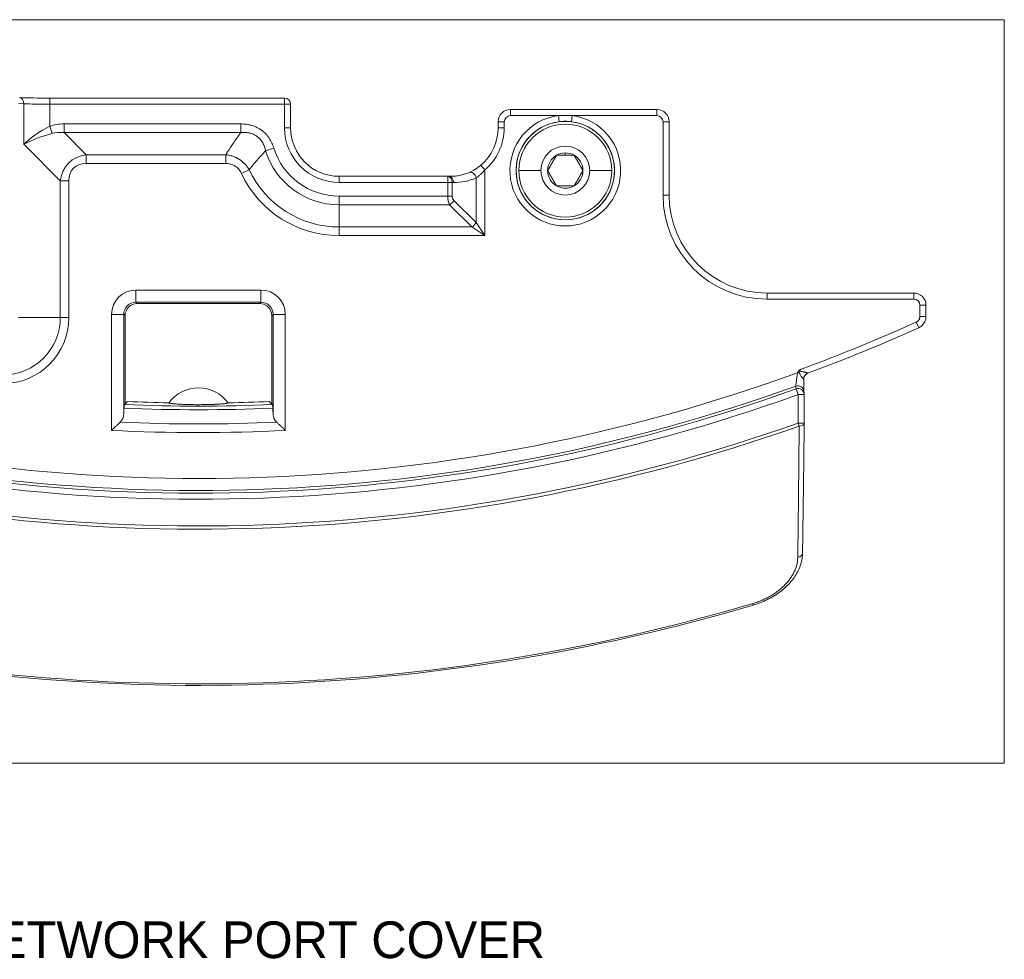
# Model space of a CAD drawing. Header units: millimetres. Extents: x 35 to 1401, y 51 to 818.
# Tile 9 of 22: x 531 to 612, y 436 to 512. Entities that reach past the tile are written whole.
import ezdxf

# ---------------------------------------------------------------- set-up
doc = ezdxf.new("R2010")
doc.units = ezdxf.units.MM
doc.layers.add('1', color=7, linetype='Continuous', true_color=0xffffff)
doc.styles.add('cadds4', font='txt')

msp = doc.modelspace()

# ---------------------------------------------------------------- linework, layer by layer
at = {"layer": '1', "color": 8, "linetype": 'Continuous', "lineweight": 18}
for p, q in [((611.906, 512.429), (476.093, 512.429)), ((611.906, 512.429), (611.906, 451.671)), ((476.093, 451.671), (611.906, 451.671))]:
    msp.add_line(p, q, dxfattribs=at)
at = {"layer": '1', "color": 155, "linetype": 'Continuous', "lineweight": 18}
for p, q in [((553.042, 506.024), (533.851, 506.024)), ((533.851, 506.024), (533.851, 505.524)), ((553.042, 506.024), (553.042, 506.023)), ((553.042, 506.024), (553.042, 505.524)), ((531.73, 505.559), (531.302, 505.574)), ((531.73, 502.255), (531.73, 505.559)), ((553.042, 505.524), (533.851, 505.524)), ((533.851, 505.524), (533.851, 503.719)), ((553.542, 505.524), (553.042, 505.524)), ((553.042, 503.597), (553.042, 505.524)), ((553.542, 505.524), (553.542, 503.597)), ((571.517, 505.088), (583.5, 505.088)), ((571.517, 504.588), (571.517, 505.088)), ((583.5, 505.088), (583.5, 504.588)), ((570.518, 503.597), (570.518, 504.088)), ((570.518, 504.088), (571.018, 504.088)), ((571.018, 504.088), (571.018, 503.597)), ((575.441, 504.588), (571.517, 504.588)), ((575.441, 504.588), (575.504, 504.093)), ((576.513, 504.093), (576.576, 504.588)), ((583.5, 504.588), (576.576, 504.588)), ((584.5, 504.088), (584, 504.088)), ((584, 498.097), (584, 504.088)), ((584.5, 504.088), (584.5, 498.097)), ((534.063, 503.141), (533.851, 503.719)), ((535.023, 503.911), (549.479, 503.911)), ((535.023, 503.204), (535.023, 503.911)), ((549.479, 503.204), (535.023, 503.204)), ((535.023, 503.204), (536.837, 501.39)), ((549.479, 503.204), (549.479, 503.911)), ((553.542, 503.597), (553.042, 503.597)), ((571.018, 503.597), (570.518, 503.597)), ((534.716, 499.269), (531.73, 502.255)), ((551.503, 501.717), (552.178, 501.928)), ((536.837, 500.683), (536.837, 501.39)), ((536.837, 501.39), (548.241, 501.39)), ((548.241, 500.683), (548.241, 501.39)), ((576.009, 501.347), (576.009, 501.541)), ((548.241, 500.683), (536.837, 500.683)), ((549.523, 499.867), (550.163, 500.166)), ((569.423, 500.157), (569.1, 500.538)), ((569.423, 500.157), (569.423, 494.783)), ((572.209, 500.097), (574.009, 500.097)), ((579.809, 500.097), (578.009, 500.097)), ((535.423, 499.269), (534.716, 499.269)), ((534.716, 488.097), (534.716, 499.269)), ((535.423, 499.269), (535.423, 488.097)), ((557.509, 499.63), (566.402, 499.63)), ((557.509, 499.63), (557.509, 499.13)), ((566.41, 499.63), (566.402, 499.63)), ((566.402, 499.13), (566.402, 499.63)), ((566.517, 499.628), (566.41, 499.63)), ((568.716, 495.844), (568.716, 499.495)), ((566.402, 499.13), (557.509, 499.13)), ((566.755, 499.13), (566.402, 499.13)), ((566.402, 498.011), (566.402, 499.13)), ((566.862, 499.128), (566.755, 499.13)), ((566.755, 499.13), (566.755, 498.011)), ((557.509, 497.304), (557.509, 498.011)), ((557.509, 498.011), (566.402, 498.011)), ((566.755, 498.011), (566.402, 498.011)), ((566.902, 497.658), (568.716, 495.844)), ((584.5, 498.097), (584, 498.097)), ((557.509, 497.304), (557.509, 495.49)), ((566.548, 497.304), (557.509, 497.304)), ((568.362, 495.49), (566.548, 497.304)), ((557.509, 494.783), (557.509, 495.49)), ((557.509, 495.49), (568.362, 495.49)), ((569.423, 494.783), (568.362, 495.49)), ((568.716, 495.844), (569.423, 494.783)), ((569.423, 494.783), (557.509, 494.783)), ((540.9, 489.336), (540.9, 490.335)), ((540.9, 490.335), (551.118, 490.335)), ((551.118, 490.335), (551.118, 489.336)), ((592.509, 490.088), (604.5, 490.088)), ((592.509, 490.088), (592.509, 489.588)), ((604.5, 489.588), (592.509, 489.588)), ((604.5, 490.088), (604.5, 489.588)), ((540.9, 489.336), (541.007, 489.229)), ((551.118, 489.336), (540.9, 489.336)), ((541.007, 489.229), (551.01, 489.229)), ((551.01, 489.229), (551.118, 489.336)), ((605.5, 489.088), (605, 489.088)), ((605, 488.164), (605, 489.088)), ((605.5, 489.088), (605.5, 488.164)), ((531.302, 488.097), (534.716, 488.097)), ((535.423, 488.097), (534.716, 488.097)), ((539.901, 488.338), (538.903, 488.338)), ((538.903, 478.864), (538.903, 488.338)), ((540.009, 488.23), (539.901, 488.338)), ((539.901, 488.338), (539.901, 480.18)), ((540.009, 481.019), (540.009, 488.23)), ((552.116, 488.338), (552.009, 488.23)), ((552.009, 488.23), (552.009, 481.019)), ((552.116, 480.18), (552.116, 488.338)), ((553.115, 488.338), (552.116, 488.338)), ((553.115, 488.338), (553.115, 478.864)), ((605.5, 488.164), (605, 488.164)), ((604.91, 487.253), (604.705, 487.709)), ((595.044, 481.788), (594.877, 482.252)), ((595.044, 481.788), (595.544, 481.788)), ((595.044, 479.465), (595.044, 481.788)), ((595.543, 481.788), (595.543, 479.465)), ((595.543, 479.465), (595.044, 479.465)), ((595.132, 479.216), (595.044, 479.465)), ((591.346, 464.712), (591.383, 464.586))]:
    msp.add_line(p, q, dxfattribs=at)
msp.add_circle((576.009, 500.097), 4.025, dxfattribs=at)
for centre, radius, start, end in [((553.042, 505.524), 0.5, 0, 90), ((576.009, 500.097), 4.527, 97.19979, 82.80021), ((576.009, 500.097), 4.028, 97.19979, 82.80021), ((557.509, 503.597), 4.467, 180, 270), ((557.509, 503.597), 3.967, 180, 270), ((566.509, 503.597), 4.009, 310.26611, 360), ((566.509, 503.597), 4.509, 310.26611, 0), ((576.009, 500.097), 3.8, 90, 180), ((576.009, 500.097), 3.8, 0, 90), ((557.509, 503.597), 6.293, 197.38587, 270), ((557.509, 503.597), 5.586, 197.38587, 270), ((576.009, 500.097), 2, 0, 180), ((576.009, 500.097), 1.443, 120, 180), ((576.009, 500.097), 1.443, 90, 120), ((576.009, 500.097), 1.443, 60, 90), ((576.009, 500.097), 1.443, 0, 60), ((557.509, 503.597), 8.107, 205.03528, 270), ((576.009, 500.097), 3.8, 180, 270), ((576.009, 500.097), 2, 180, 0), ((576.009, 500.097), 1.443, 180, 240), ((576.009, 500.097), 3.8, 270, 0), ((576.009, 500.097), 1.443, 300, 0), ((557.509, 503.597), 8.814, 205.03528, 270), ((576.009, 500.097), 1.443, 240, 300), ((567.255, 498.011), 0.5, 180, 225), ((592.509, 498.097), 8.509, 180, 270), ((592.509, 498.097), 8.009, 180, 270), ((530.009, 488.097), 5.414, 270, 0), ((530.009, 488.097), 4.707, 270, 0), ((546.009, 618.097), 142.991, 290.19191, 294.23563), ((546.009, 618.097), 143.491, 290.31503, 294.23563), ((546.009, 618.097), 143.161, 254.47, 290.01162), ((546.009, 618.097), 143.491, 290.31528, 290.3163), ((546.009, 618.097), 144.146, 254.43617, 289.80775), ((546.009, 479.347), 3, 36.20278, 143.81642), ((546.009, 618.097), 144.86, 254.42372, 289.78534), ((546.009, 618.097), 144.368, 254.42372, 289.78534), ((595.044, 481.788), 0.5, 0, 5.50507), ((546.009, 618.097), 137.548, 267.46607, 272.53393), ((546.009, 618.097), 137.256, 267.47503, 272.52497), ((546.009, 618.097), 137, 267.57765, 268.98736), ((546.009, 618.097), 137, 271.01264, 272.42235), ((546.009, 618.097), 147.312, 254.60598, 289.47894), ((546.009, 618.097), 147.048, 254.60598, 289.47894), ((546.009, 618.097), 138.707, 267.35579, 272.64421), ((546.009, 618.097), 139.414, 267.07827, 272.92173), ((546.009, 618.097), 160.076, 257.31263, 286.46645), ((546.009, 618.097), 159.946, 257.31263, 286.46645)]:
    msp.add_arc(centre, radius, start, end, dxfattribs=at)
for centre, major_axis, ratio, start_param, end_param in [((533.851, 506.145), (-3.5, 0), 0.034921, 0.785398, 1.570796), ((531.376, 505.559), (-0.017, -0.5), 0.706891, 1.595477, 3.141568), ((533.851, 505.646), (-3, 0), 0.040741, 0.785398, 1.570796), ((571.518, 504.088), (-0.707, 0.707), 1, 5.497939, 7.068431), ((583.5, 504.088), (-0.707, -0.707), 1, 2.356347, 3.926839), ((571.518, 504.088), (-0.354, 0.354), 0.999695, 5.497939, 7.068431), ((583.5, 504.088), (0.354, 0.354), 0.999695, 5.497939, 7.068431), ((533.851, 502.255), (-2.926, -1.751), 0.377733, 4.490113, 5.275511), ((537.851, 498.255), (-4.899, 4.899), 0.57735, 5.759587, 6.021386), ((537.851, 498.255), (-4.491, 4.491), 0.472377, 5.759587, 6.021386), ((533.851, 502.255), (-3.21, -1.001), 0.23534, 4.573409, 5.358807), ((538.251, 497.855), (-2.858, 2.858), 0.742307, 5.759587, 6.806784), ((538.251, 497.855), (-2.449, 2.449), 0.57735, 5.759587, 6.806784), ((568.362, 499.495), (0.199, -0.459), 0.67616, 1.286143, 3.165283), ((566.402, 499.13), (0.009, 0.5), 0.707053, 4.72473, 6.28318), ((566.509, 499.128), (-0.009, -0.5), 0.707053, 1.583137, 3.141588), ((566.94, 503.597), (-4.47, 0), 0.999848, 1.55334, 1.979257), ((566.902, 498.011), (0, 1), 0.5, 1.570796, 2.356194), ((566.548, 497.658), (0.354, 0.354), 0.57735, 4.18879, 5.235988), ((568.362, 495.844), (0.354, 0.354), 0.57735, 4.18879, 5.235988), ((540.905, 488.332), (1.418, -1.418), 0.997265, 2.357564, 3.925621), ((551.112, 488.332), (-1.418, -1.418), 0.997265, 2.357564, 3.925621), ((604.5, 489.088), (-0.707, -0.707), 1, 2.356347, 3.926839), ((604.5, 489.088), (0.354, 0.354), 0.999695, 5.497939, 7.068431), ((540.905, 488.332), (-0.713, 0.713), 0.991846, 5.499157, 7.067214), ((541.01, 488.227), (0.709, -0.709), 0.997265, 2.357564, 3.925621), ((551.007, 488.227), (-0.709, -0.709), 0.997265, 2.357564, 3.925621), ((551.112, 488.332), (-0.713, -0.713), 0.991846, 2.357564, 3.925621), ((596.001, 483.065), (-0.487, 0.115), 0.99715, 5.298439, 6.516613), ((596, 483.063), (0.286, 0.41), 0.999774, 0.962786, 1.390065), ((595.022, 482.017), (0.498, 0.048), 0.983844, 0.006894, 1.816564), ((595.044, 481.788), (0.498, 0.048), 0.983847, 0.000015, 1.816169), ((595.044, 479.465), (-0.5, 0.005), 0.504012, 1.752828, 3.161801), ((594.907, 468.823), (-0.5, 0.008), 0.67582, 1.800113, 3.165273)]:
    msp.add_ellipse(centre, major_axis=major_axis, ratio=ratio, start_param=start_param, end_param=end_param, dxfattribs=at)
for points, degree, knots in [([(575.441, 504.588), (575.63, 504.6), (575.819, 504.606), (576.103, 504.606), (576.198, 504.605), (576.387, 504.599), (576.482, 504.594), (576.576, 504.588)], 3, [0, 0, 0, 0, 0.5, 0.5, 0.75, 0.75, 1, 1, 1, 1]), ([(548.241, 501.39), (548.436, 501.696), (548.636, 502.001), (549.048, 502.606), (549.26, 502.906), (549.479, 503.204)], 3, [0, 0, 0, 0, 0.5, 0.5, 1, 1, 1, 1]), ([(549.479, 503.911), (549.631, 503.911), (549.781, 503.902), (550.005, 503.872), (550.079, 503.859), (550.19, 503.835), (550.227, 503.827), (550.3, 503.808), (550.337, 503.798), (550.518, 503.745), (550.658, 503.691), (550.86, 503.592), (550.926, 503.556), (551.007, 503.507), (551.023, 503.497), (551.055, 503.477), (551.071, 503.467), (551.118, 503.435), (551.149, 503.413), (551.301, 503.302), (551.412, 503.203), (551.566, 503.04), (551.615, 502.984), (551.685, 502.895), (551.708, 502.865), (551.753, 502.804), (551.775, 502.773), (551.88, 502.616), (551.952, 502.485), (552.079, 502.213), (552.133, 502.073), (552.178, 501.928)], 3, [0, 0, 0, 0, 0.125, 0.125, 0.1875, 0.1875, 0.21875, 0.21875, 0.25, 0.25, 0.375, 0.375, 0.4375, 0.4375, 0.453125, 0.453125, 0.46875, 0.46875, 0.5, 0.5, 0.625, 0.625, 0.6875, 0.6875, 0.71875, 0.71875, 0.75, 0.75, 0.875, 0.875, 1, 1, 1, 1]), ([(551.503, 501.717), (551.479, 501.831), (551.449, 501.943), (551.371, 502.16), (551.324, 502.265), (551.252, 502.393), (551.237, 502.418), (551.206, 502.467), (551.157, 502.541), (551.068, 502.655), (550.987, 502.739), (550.922, 502.799), (550.9, 502.818), (550.854, 502.855), (550.808, 502.891), (550.759, 502.924), (550.71, 502.956), (550.685, 502.971), (550.608, 503.015), (550.556, 503.04), (550.397, 503.109), (550.287, 503.144), (550.145, 503.175), (550.116, 503.18), (550.058, 503.19), (550.029, 503.194), (549.943, 503.205), (549.885, 503.21), (549.711, 503.218), (549.595, 503.215), (549.479, 503.204)], 3, [0, 0, 0, 0, 0.125, 0.125, 0.25, 0.25, 0.28125, 0.28125, 0.3125, 0.375, 0.4375, 0.4375, 0.46875, 0.46875, 0.5, 0.53125, 0.53125, 0.5625, 0.5625, 0.625, 0.625, 0.75, 0.75, 0.78125, 0.78125, 0.8125, 0.8125, 0.875, 0.875, 1, 1, 1, 1]), ([(551.503, 501.717), (551.384, 501.593), (551.268, 501.468), (551.038, 501.214), (550.924, 501.086), (550.59, 500.698), (550.374, 500.434), (550.163, 500.166)], 3, [0, 0, 0, 0, 0.25, 0.25, 0.5, 0.5, 1, 1, 1, 1]), ([(548.241, 501.39), (548.34, 501.381), (548.438, 501.366), (548.632, 501.326), (548.727, 501.3), (548.914, 501.237), (549.005, 501.2), (549.117, 501.147), (549.139, 501.136), (549.183, 501.113), (549.249, 501.078), (549.312, 501.04), (549.437, 500.961), (549.516, 500.903), (549.63, 500.809), (549.667, 500.776), (549.722, 500.725), (549.74, 500.708), (549.775, 500.673), (549.861, 500.585), (549.941, 500.491), (550.059, 500.334), (550.113, 500.252), (550.163, 500.166)], 3, [0, 0, 0, 0, 0.125, 0.125, 0.25, 0.25, 0.375, 0.375, 0.40625, 0.40625, 0.4375, 0.5, 0.5, 0.625, 0.625, 0.6875, 0.6875, 0.71875, 0.71875, 0.75, 0.875, 0.875, 1, 1, 1, 1]), ([(576.009, 501.347), (575.828, 501.347), (575.637, 501.347), (575.472, 501.347), (575.287, 501.347)], 2, [0, 0, 0, 0.5, 0.5, 1, 1, 1]), ([(576.73, 501.347), (576.548, 501.347), (576.38, 501.347), (576.192, 501.347), (576.009, 501.347)], 2, [0, 0, 0, 0.5, 0.5, 1, 1, 1]), ([(549.523, 499.867), (549.494, 499.928), (549.462, 499.987), (549.391, 500.1), (549.352, 500.155), (549.298, 500.219), (549.287, 500.232), (549.264, 500.257), (549.252, 500.269), (549.217, 500.305), (549.193, 500.328), (549.118, 500.394), (549.064, 500.435), (548.98, 500.488), (548.951, 500.505), (548.892, 500.537), (548.861, 500.552), (548.769, 500.592), (548.705, 500.614), (548.576, 500.649), (548.51, 500.662), (548.376, 500.679), (548.309, 500.683), (548.241, 500.683)], 3, [0, 0, 0, 0, 0.125, 0.125, 0.25, 0.25, 0.28125, 0.28125, 0.3125, 0.3125, 0.375, 0.375, 0.5, 0.5, 0.5625, 0.5625, 0.625, 0.625, 0.75, 0.75, 0.875, 0.875, 1, 1, 1, 1]), ([(568.156, 499.951), (568.223, 499.979), (568.294, 500.013), (568.408, 500.071), (568.447, 500.092), (568.508, 500.125), (568.528, 500.137), (568.569, 500.161), (568.589, 500.173), (568.692, 500.235), (568.774, 500.289), (568.877, 500.363), (568.898, 500.378), (568.939, 500.409), (569, 500.456), (569.06, 500.505), (569.1, 500.538)], 3, [0, 0, 0, 0, 0.25, 0.25, 0.375, 0.375, 0.4375, 0.4375, 0.5, 0.5, 0.75, 0.75, 0.8125, 0.8125, 0.875, 1, 1, 1, 1]), ([(569.423, 500.157), (569.396, 500.123), (569.369, 500.089), (569.313, 500.023), (569.284, 499.991), (569.197, 499.895), (569.137, 499.835), (569.046, 499.75), (569.015, 499.723), (568.953, 499.67), (568.922, 499.645), (568.861, 499.597), (568.831, 499.575), (568.773, 499.533), (568.744, 499.514), (568.716, 499.495)], 3, [0, 0, 0, 0, 0.125, 0.125, 0.25, 0.25, 0.5, 0.5, 0.625, 0.625, 0.75, 0.75, 0.875, 0.875, 1, 1, 1, 1]), ([(566.509, 499.628), (566.648, 499.626), (566.787, 499.63), (566.995, 499.648), (567.064, 499.656), (567.203, 499.675), (567.272, 499.687), (567.479, 499.726), (567.616, 499.761), (567.887, 499.844), (568.022, 499.893), (568.156, 499.951)], 3, [0, 0, 0, 0, 0.25, 0.25, 0.375, 0.375, 0.5, 0.5, 0.75, 0.75, 1, 1, 1, 1]), ([(575.287, 498.847), (575.471, 498.847), (575.637, 498.847), (575.826, 498.847), (576.19, 498.847), (576.38, 498.847), (576.546, 498.847), (576.73, 498.847)], 2, [0, 0, 0, 0.25, 0.25, 0.5, 0.75, 0.75, 1, 1, 1]), ([(604.705, 487.709), (604.727, 487.718), (604.769, 487.741), (604.807, 487.769), (604.835, 487.793), (604.844, 487.801), (604.861, 487.818), (604.869, 487.827), (604.892, 487.854), (604.907, 487.873), (604.926, 487.903), (604.932, 487.913), (604.944, 487.934), (604.949, 487.945), (604.964, 487.977), (604.981, 488.022), (604.991, 488.069), (604.998, 488.116), (605, 488.14), (605, 488.164)], 3, [0, 0, 0, 0, 0.125, 0.25, 0.25, 0.3125, 0.3125, 0.375, 0.375, 0.5, 0.5, 0.5625, 0.5625, 0.625, 0.625, 0.75, 0.875, 0.875, 1, 1, 1, 1]), ([(605.5, 488.164), (605.5, 488.14), (605.499, 488.116), (605.495, 488.068), (605.493, 488.044), (605.482, 487.973), (605.462, 487.88), (605.428, 487.79), (605.398, 487.725), (605.388, 487.703), (605.364, 487.661), (605.352, 487.641), (605.313, 487.581), (605.285, 487.543), (605.238, 487.489), (605.221, 487.472), (605.196, 487.446), (605.187, 487.438), (605.169, 487.422), (605.16, 487.414), (605.115, 487.375), (605.038, 487.318), (604.954, 487.272), (604.91, 487.253)], 3, [0, 0, 0, 0, 0.0625, 0.0625, 0.125, 0.125, 0.25, 0.375, 0.375, 0.4375, 0.4375, 0.5, 0.5, 0.625, 0.625, 0.6875, 0.6875, 0.71875, 0.71875, 0.75, 0.75, 0.875, 1, 1, 1, 1]), ([(595.091, 483.722), (595.099, 483.734), (595.107, 483.744), (595.127, 483.762), (595.138, 483.771), (595.161, 483.786), (595.172, 483.793), (595.196, 483.806), (595.208, 483.813), (595.244, 483.832), (595.268, 483.845), (595.316, 483.869), (595.34, 483.882), (595.364, 483.894)], 3, [0, 0, 0, 0, 0.125, 0.125, 0.25, 0.25, 0.375, 0.375, 0.5, 0.5, 0.75, 0.75, 1, 1, 1, 1]), ([(595.364, 483.894), (595.343, 483.881), (595.322, 483.868), (595.28, 483.841), (595.259, 483.828), (595.228, 483.807), (595.217, 483.8), (595.197, 483.785), (595.187, 483.778), (595.173, 483.765), (595.169, 483.761), (595.163, 483.753), (595.161, 483.751), (595.158, 483.745), (595.157, 483.743), (595.156, 483.736), (595.156, 483.733), (595.159, 483.728), (595.161, 483.725), (595.165, 483.721), (595.168, 483.719), (595.173, 483.716), (595.176, 483.715), (595.184, 483.711), (595.19, 483.709), (595.202, 483.705), (595.207, 483.703), (595.225, 483.698), (595.237, 483.695), (595.273, 483.687), (595.297, 483.682), (595.368, 483.669), (595.415, 483.66), (595.484, 483.647), (595.507, 483.642), (595.552, 483.632), (595.574, 483.627), (595.617, 483.617), (595.638, 483.611), (595.668, 483.603), (595.678, 483.6), (595.697, 483.595), (595.706, 483.592), (595.733, 483.583), (595.749, 483.578), (595.771, 483.569), (595.778, 483.566), (595.791, 483.561), (595.802, 483.556), (595.811, 483.551), (595.818, 483.546), (595.821, 483.544), (595.828, 483.538), (595.829, 483.535), (595.828, 483.533)], 3, [0, 0, 0, 0, 0.0625, 0.0625, 0.125, 0.125, 0.15625, 0.15625, 0.1875, 0.1875, 0.203125, 0.203125, 0.210938, 0.210938, 0.21875, 0.21875, 0.226563, 0.226563, 0.234375, 0.234375, 0.242188, 0.242188, 0.25, 0.25, 0.265625, 0.265625, 0.28125, 0.28125, 0.3125, 0.3125, 0.375, 0.375, 0.5, 0.5, 0.5625, 0.5625, 0.625, 0.625, 0.6875, 0.6875, 0.71875, 0.71875, 0.75, 0.75, 0.8125, 0.8125, 0.84375, 0.84375, 0.875, 0.90625, 0.90625, 0.9375, 0.9375, 1, 1, 1, 1]), ([(594.855, 482.48), (594.855, 482.492), (594.856, 482.51), (594.859, 482.546), (594.861, 482.559), (594.864, 482.589), (594.866, 482.605), (594.871, 482.657), (594.876, 482.696), (594.883, 482.751), (594.884, 482.762), (594.887, 482.785), (594.892, 482.82), (594.897, 482.857), (594.907, 482.932), (594.914, 482.985), (594.925, 483.069), (594.929, 483.098), (594.937, 483.155), (594.942, 483.185), (594.954, 483.273), (594.963, 483.333), (594.977, 483.425), (594.981, 483.456), (594.991, 483.518), (594.995, 483.549), (595, 483.58)], 3, [0, 0, 0, 0, 0.125, 0.125, 0.1875, 0.1875, 0.25, 0.25, 0.375, 0.375, 0.40625, 0.40625, 0.4375, 0.5, 0.5, 0.625, 0.625, 0.6875, 0.6875, 0.75, 0.75, 0.875, 0.875, 0.9375, 0.9375, 1, 1, 1, 1]), ([(595.501, 483.065), (595.502, 483.062), (595.501, 483.06), (595.498, 483.06), (595.497, 483.06), (595.493, 483.062), (595.491, 483.063), (595.487, 483.066), (595.484, 483.068), (595.478, 483.073), (595.471, 483.078), (595.463, 483.085), (595.455, 483.094), (595.45, 483.098), (595.435, 483.113), (595.425, 483.125), (595.402, 483.15), (595.391, 483.164), (595.367, 483.193), (595.355, 483.209), (595.331, 483.241), (595.319, 483.257), (595.283, 483.307), (595.26, 483.342), (595.216, 483.413), (595.195, 483.449), (595.165, 483.504), (595.155, 483.523), (595.137, 483.561), (595.129, 483.58), (595.113, 483.619), (595.106, 483.639), (595.099, 483.67), (595.096, 483.68), (595.093, 483.701), (595.092, 483.711), (595.091, 483.722)], 3, [0, 0, 0, 0, 0.0625, 0.0625, 0.09375, 0.09375, 0.125, 0.125, 0.15625, 0.15625, 0.1875, 0.21875, 0.21875, 0.25, 0.25, 0.3125, 0.3125, 0.375, 0.375, 0.4375, 0.4375, 0.5, 0.5, 0.625, 0.625, 0.75, 0.75, 0.8125, 0.8125, 0.875, 0.875, 0.9375, 0.9375, 0.96875, 0.96875, 1, 1, 1, 1]), ([(595.518, 483.189), (595.522, 483.206), (595.538, 483.259), (595.579, 483.345), (595.63, 483.393), (595.655, 483.412)], 3, [0, 0, 0, 0, 0.213471, 0.667834, 1, 1, 1, 1]), ([(594.877, 482.252), (594.871, 482.311), (594.865, 482.37), (594.858, 482.446), (594.856, 482.463), (594.855, 482.48)], 3, [0, 0, 0, 0, 0.780542, 0.780542, 1, 1, 1, 1]), ([(595.501, 483.065), (595.502, 483), (595.502, 482.937), (595.503, 482.811), (595.504, 482.692), (595.506, 482.581), (595.507, 482.503), (595.507, 482.477), (595.508, 482.427), (595.508, 482.403), (595.51, 482.333), (595.511, 482.291), (595.513, 482.213), (595.514, 482.178), (595.515, 482.132), (595.516, 482.118), (595.517, 482.091), (595.517, 482.079), (595.519, 482.046), (595.52, 482.029), (595.521, 482.017)], 3, [0, 0, 0, 0, 0.125, 0.125, 0.25, 0.375, 0.375, 0.4375, 0.4375, 0.5, 0.5, 0.625, 0.625, 0.75, 0.75, 0.8125, 0.8125, 0.875, 0.875, 1, 1, 1, 1]), ([(539.928, 480.684), (539.93, 480.727), (539.932, 480.766), (539.936, 480.818), (539.938, 480.834), (539.94, 480.856), (539.94, 480.863), (539.942, 480.877), (539.943, 480.883), (539.946, 480.915), (539.949, 480.934), (539.954, 480.955), (539.956, 480.961), (539.959, 480.969), (539.96, 480.972), (539.962, 480.974)], 3, [0, 0, 0, 0, 0.25, 0.25, 0.375, 0.375, 0.4375, 0.4375, 0.5, 0.5, 0.75, 0.75, 0.875, 0.875, 1, 1, 1, 1]), ([(539.962, 480.974), (539.966, 480.978), (539.971, 480.983), (539.986, 480.998), (539.998, 481.008), (540.009, 481.019)], 3, [0, 0, 0, 0, 0.287282, 0.287282, 1, 1, 1, 1]), ([(548.43, 481.119), (548.433, 481.114), (548.432, 481.11), (548.422, 481.101), (548.404, 481.093), (548.37, 481.084), (548.343, 481.078), (548.338, 481.077), (548.326, 481.075), (548.32, 481.074), (548.302, 481.07), (548.288, 481.068), (548.245, 481.061), (548.18, 481.052), (548.101, 481.044), (548.036, 481.037), (548.013, 481.035), (547.966, 481.031), (547.942, 481.029), (547.866, 481.023), (547.76, 481.015), (547.584, 481.004), (547.455, 480.997), (547.371, 480.994), (547.354, 480.993), (547.32, 480.991), (547.268, 480.989), (547.215, 480.987), (547.109, 480.983), (546.963, 480.978), (546.811, 480.974), (546.694, 480.972), (546.655, 480.971), (546.575, 480.969), (546.535, 480.969), (546.415, 480.967), (546.255, 480.965), (546.093, 480.965), (545.971, 480.965), (545.909, 480.965), (545.848, 480.965), (545.807, 480.965), (545.787, 480.965), (545.685, 480.966), (545.524, 480.968), (545.288, 480.972), (545.135, 480.976), (545.041, 480.979), (545.022, 480.979), (544.985, 480.981), (544.929, 480.982), (544.875, 480.984), (544.768, 480.988), (544.631, 480.994), (544.502, 481.001), (544.409, 481.006), (544.378, 481.008), (544.319, 481.011), (544.29, 481.013), (544.205, 481.019), (544.099, 481.027), (544.006, 481.035), (543.941, 481.041), (543.909, 481.045), (543.88, 481.048), (543.861, 481.05), (543.851, 481.051), (543.806, 481.057), (543.741, 481.066), (543.666, 481.079), (543.631, 481.088), (543.612, 481.095), (543.606, 481.097), (543.597, 481.101), (543.593, 481.103), (543.585, 481.11), (543.584, 481.114), (543.588, 481.119)], 3, [0, 0, 0, 0, 0.03125, 0.03125, 0.0625, 0.09375, 0.09375, 0.101562, 0.101562, 0.109375, 0.109375, 0.125, 0.125, 0.15625, 0.1875, 0.1875, 0.203125, 0.203125, 0.21875, 0.21875, 0.25, 0.28125, 0.3125, 0.3125, 0.320312, 0.320312, 0.328125, 0.34375, 0.34375, 0.375, 0.40625, 0.40625, 0.421875, 0.421875, 0.4375, 0.4375, 0.46875, 0.5, 0.5, 0.515625, 0.523437, 0.523437, 0.53125, 0.53125, 0.5625, 0.59375, 0.625, 0.625, 0.632812, 0.632812, 0.640625, 0.65625, 0.65625, 0.6875, 0.71875, 0.71875, 0.734375, 0.734375, 0.75, 0.75, 0.78125, 0.8125, 0.8125, 0.828125, 0.835937, 0.835937, 0.84375, 0.84375, 0.875, 0.90625, 0.9375, 0.9375, 0.953125, 0.953125, 0.96875, 0.96875, 1, 1, 1, 1]), ([(552.056, 480.974), (552.059, 480.971), (552.062, 480.962), (552.067, 480.941), (552.068, 480.933), (552.07, 480.918), (552.071, 480.913), (552.073, 480.902), (552.073, 480.896), (552.077, 480.865), (552.08, 480.835), (552.084, 480.784), (552.085, 480.765), (552.088, 480.726), (552.089, 480.705), (552.09, 480.684)], 3, [0, 0, 0, 0, 0.25, 0.25, 0.375, 0.375, 0.4375, 0.4375, 0.5, 0.5, 0.75, 0.75, 0.875, 0.875, 1, 1, 1, 1]), ([(539.901, 480.18), (539.898, 480.122), (539.89, 480.065), (539.864, 479.953), (539.846, 479.898), (539.811, 479.816), (539.797, 479.789), (539.775, 479.749), (539.768, 479.736), (539.751, 479.71), (539.743, 479.697), (539.699, 479.633), (539.658, 479.584), (539.61, 479.538)], 3, [0, 0, 0, 0, 0.25, 0.25, 0.5, 0.5, 0.625, 0.625, 0.6875, 0.6875, 0.75, 0.75, 1, 1, 1, 1]), ([(552.408, 479.538), (552.36, 479.584), (552.319, 479.632), (552.249, 479.734), (552.22, 479.787), (552.19, 479.855), (552.184, 479.869), (552.174, 479.897), (552.159, 479.938), (552.147, 479.98), (552.127, 480.065), (552.119, 480.122), (552.116, 480.18)], 3, [0, 0, 0, 0, 0.25, 0.25, 0.5, 0.5, 0.5625, 0.5625, 0.625, 0.75, 0.75, 1, 1, 1, 1]), ([(539.61, 479.538), (539.584, 479.513), (539.558, 479.488), (539.504, 479.437), (539.476, 479.411), (539.42, 479.357), (539.392, 479.33), (539.333, 479.274), (539.303, 479.246), (539.213, 479.159), (539.152, 479.101), (539.059, 479.013), (539.028, 478.983), (538.981, 478.939), (538.958, 478.916), (538.934, 478.894), (538.918, 478.879), (538.91, 478.872), (538.903, 478.864)], 3, [0, 0, 0, 0, 0.125, 0.125, 0.25, 0.25, 0.375, 0.375, 0.5, 0.5, 0.75, 0.75, 0.875, 0.875, 0.9375, 0.96875, 0.96875, 1, 1, 1, 1]), ([(553.115, 478.864), (553.107, 478.872), (553.099, 478.879), (553.083, 478.894), (553.06, 478.916), (553.036, 478.939), (552.99, 478.983), (552.959, 479.013), (552.866, 479.101), (552.805, 479.159), (552.714, 479.246), (552.684, 479.274), (552.626, 479.33), (552.597, 479.357), (552.541, 479.411), (552.513, 479.437), (552.46, 479.488), (552.433, 479.513), (552.408, 479.538)], 3, [0, 0, 0, 0, 0.03125, 0.03125, 0.0625, 0.125, 0.125, 0.25, 0.25, 0.5, 0.5, 0.625, 0.625, 0.75, 0.75, 0.875, 0.875, 1, 1, 1, 1]), ([(595.015, 468.493), (595.021, 468.903), (595.027, 469.318), (595.038, 470.158), (595.043, 470.583), (595.054, 471.442), (595.059, 471.877), (595.069, 472.755), (595.074, 473.199), (595.089, 474.542), (595.107, 476.365), (595.124, 478.255), (595.132, 479.216)], 3, [0, 0, 0, 0, 0.125, 0.125, 0.25, 0.25, 0.375, 0.375, 0.5, 0.5, 0.75, 1, 1, 1, 1]), ([(595.543, 479.465), (595.534, 478.509), (595.513, 476.631), (595.48, 473.917), (595.457, 472.178), (595.432, 470.474), (595.42, 469.64), (595.407, 468.823)], 3, [0, 0, 0, 0, 0.25, 0.5, 0.75, 0.75, 1, 1, 1, 1]), ([(591.382, 464.59), (591.419, 464.599), (591.656, 464.662), (592.079, 464.825), (592.642, 465.08), (593.173, 465.384), (593.664, 465.73), (594.108, 466.113), (594.497, 466.529), (594.824, 466.973), (595.085, 467.438), (595.272, 467.917), (595.38, 468.378), (595.402, 468.677), (595.402, 468.815)], 3, [0, 0, 0, 0, 0.016804, 0.106951, 0.197792, 0.289145, 0.380061, 0.471619, 0.563253, 0.654186, 0.745478, 0.835669, 0.924482, 1, 1, 1, 1]), ([(591.346, 464.712), (591.474, 464.749), (591.726, 464.832), (592.091, 464.976), (592.446, 465.14), (592.674, 465.263), (592.842, 465.361), (592.897, 465.394), (593.005, 465.461), (593.059, 465.496), (593.216, 465.601), (593.419, 465.746), (593.702, 465.979), (593.876, 466.144), (593.98, 466.25), (594.001, 466.272), (594.042, 466.315), (594.102, 466.38), (594.159, 466.445), (594.27, 466.578), (594.408, 466.757), (594.588, 467.034), (594.688, 467.224), (594.745, 467.345), (594.756, 467.37), (594.777, 467.418), (594.808, 467.491), (594.836, 467.564), (594.888, 467.71), (594.945, 467.905), (594.982, 468.1), (595.007, 468.296), (595.014, 468.394), (595.015, 468.493)], 3, [0, 0, 0, 0, 0.0625, 0.125, 0.1875, 0.25, 0.25, 0.28125, 0.28125, 0.3125, 0.3125, 0.375, 0.4375, 0.5, 0.5, 0.515625, 0.515625, 0.53125, 0.5625, 0.5625, 0.625, 0.6875, 0.75, 0.75, 0.765625, 0.765625, 0.78125, 0.8125, 0.8125, 0.875, 0.9375, 0.9375, 1, 1, 1, 1])]:
    msp.add_open_spline(points, degree=degree, knots=knots, dxfattribs=at)
for points, degree in [([(576.513, 504.093), (576.429, 504.104), (576.261, 504.12), (576.009, 504.127), (575.756, 504.12), (575.588, 504.104), (575.504, 504.093)], 3), ([(575.287, 501.347), (575.095, 501.014), (574.76, 500.434), (574.565, 500.097)], 2), ([(577.452, 500.097), (577.26, 500.431), (576.925, 501.011), (576.73, 501.347)], 2), ([(574.565, 500.097), (574.758, 499.764), (575.093, 499.184), (575.287, 498.847)], 2), ([(576.73, 498.847), (576.923, 499.181), (577.258, 499.761), (577.452, 500.097)], 2), ([(595.091, 483.722), (595.061, 483.674), (595.03, 483.627), (595, 483.58)], 3), ([(595.828, 483.533), (595.827, 483.532), (595.827, 483.531), (595.826, 483.532)], 3), ([(595.541, 481.84), (595.519, 482.068)], 1), ([(539.901, 480.18), (539.91, 480.348), (539.919, 480.516), (539.928, 480.684)], 3), ([(540.218, 481.22), (540.148, 481.153), (540.079, 481.086), (540.009, 481.019)], 3), ([(552.009, 481.019), (551.939, 481.086), (551.869, 481.153), (551.799, 481.22)], 3), ([(552.056, 480.974), (552.04, 480.989), (552.024, 481.004), (552.009, 481.019)], 3), ([(552.09, 480.684), (552.099, 480.516), (552.107, 480.348), (552.116, 480.18)], 3)]:
    msp.add_open_spline(points, degree=degree, dxfattribs=at)

# ---------------------------------------------------------------- texts
at = {"layer": '1', "color": 35, "linetype": 'Continuous', "lineweight": 13, "insert": (520.403, 435.687), "char_height": 3, "attachment_point": 7, "line_spacing_factor": 0.993976, "style": 'cadds4'}
msp.add_mtext('\\fArial|b0|i0;\\W0.9536;1X NETWORK PORT COVER', dxfattribs=at)

doc.saveas('drawing.dxf')
